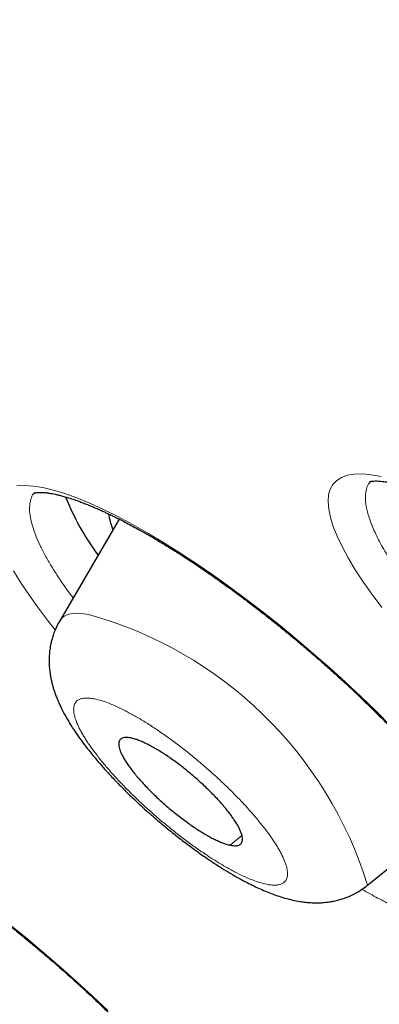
# Model space of a CAD drawing. Header units: millimetres. Extents: x 8 to 578, y 12 to 587.
# Tile 52 of 155: x 497.85 to 500.56, y 191.26 to 198.67. Entities that reach past the tile are written whole.
import ezdxf

# ---------------------------------------------------------------- set-up
doc = ezdxf.new("R2010")
doc.units = ezdxf.units.MM

msp = doc.modelspace()

# ---------------------------------------------------------------- linework, layer by layer
at = {"color": 7, "linetype": 'Continuous', "lineweight": 30}
for p, q in [((498.5981, 194.912), (498.1512, 194.1468)), ((500.4703, 192.1573), (501.1742, 192.728))]:
    msp.add_line(p, q, dxfattribs=at)
at = {"color": 252, "linetype": 'Continuous', "lineweight": 0}
msp.add_line((499.5241, 192.532), (499.4361, 192.4588), dxfattribs=at)
at = {"color": 252, "linetype": 'Continuous', "lineweight": 0, "flags": 128}
for points in [[(500.5785, 194.2457), (500.5046, 194.3442), (500.4377, 194.4393), (500.3778, 194.5309), (500.3238, 194.6204), (500.2782, 194.7044), (500.2409, 194.783), (500.2118, 194.8561), (500.1909, 194.9237), (500.178, 194.9859), (500.1732, 195.043), (500.1768, 195.0931), (500.1886, 195.1364), (500.2089, 195.1729), (500.2375, 195.2025), (500.2746, 195.2254), (500.3196, 195.2414), (500.3717, 195.25), (500.431, 195.2513), (500.4977, 195.2452), (500.5718, 195.2319)], [(497.8289, 195.163), (497.8867, 195.1654), (497.9522, 195.1606), (498.0254, 195.1485), (498.1054, 195.1293), (498.1907, 195.1033), (498.2816, 195.0704), (498.3782, 195.0306), (498.4806, 194.9839), (498.589, 194.9302), (498.7001, 194.8712), (498.8149, 194.8061), (498.9338, 194.735), (499.0558, 194.6584), (499.1792, 194.5773), (499.3041, 194.4916), (499.4311, 194.4012), (499.5578, 194.3075), (499.6844, 194.2105), (499.8109, 194.1101), (499.9373, 194.0064), (500.0634, 193.8994), (500.1853, 193.7926), (500.3044, 193.6848), (500.4207, 193.576), (500.5341, 193.4662), (500.6446, 193.3553)], [(498.1179, 194.0789), (498.0667, 194.1426), (497.9916, 194.2413), (497.9229, 194.337), (497.8595, 194.4318), (497.8044, 194.5213)], [(498.3685, 194.1935), (498.3339, 194.1994), (498.3018, 194.2027), (498.2724, 194.2034), (498.2456, 194.2014), (498.2216, 194.1967), (498.2004, 194.1894), (498.1821, 194.1794), (498.1667, 194.1669), (498.1543, 194.1518), (498.1512, 194.1468)], [(497.7838, 191.8538), (497.9106, 191.7513), (498.0355, 191.6469), (498.1599, 191.5397), (498.281, 191.4321), (498.3988, 191.3239), (498.5132, 191.2154)]]:
    msp.add_lwpolyline(points, dxfattribs=at)
at = {"color": 7, "linetype": 'Continuous', "lineweight": 30}
for centre, radius, start, end in [((500.0189, 195.8094), 1.9642, 201.83713, 216.4969), ((499.0514, 195.0254), 0.5371, 187.96586, 201.23319)]:
    msp.add_arc(centre, radius, start, end, dxfattribs=at)
at = {"color": 252, "linetype": 'Continuous', "lineweight": 0}
for centre, radius, start, end in [((497.5603, 191.2564), 3.0463, 17.20166, 74.61361), ((495.5931, 189.0072), 2.9391, 16.56828, 69.01361)]:
    msp.add_arc(centre, radius, start, end, dxfattribs=at)
at = {"color": 7, "linetype": 'Continuous', "lineweight": 30}
for points, knots in [([(479.6424, 201.7046), (479.7383, 201.6225), (479.8739, 201.5063), (480.0758, 201.3342), (480.2503, 201.1857), (480.4592, 201.0087), (480.6795, 200.8227), (480.9112, 200.6278), (481.1512, 200.4267), (481.3978, 200.221), (481.6498, 200.0118), (481.906, 199.7998), (482.1659, 199.5858), (482.4289, 199.3703), (482.6945, 199.1535), (482.9624, 198.9359), (483.2323, 198.7177), (483.504, 198.4991), (483.7772, 198.2803), (484.0519, 198.0614), (484.3277, 197.8426), (484.6047, 197.6239), (484.8827, 197.4055), (485.1616, 197.1875), (485.4413, 196.9699), (485.7217, 196.7528), (486.0028, 196.5363), (486.2845, 196.3205), (486.5667, 196.1053), (486.8493, 195.8909), (487.1324, 195.6772), (487.4158, 195.4644), (487.6995, 195.2525), (487.9835, 195.0415), (488.2677, 194.8314), (488.5521, 194.6224), (488.8366, 194.4143), (489.1212, 194.2073), (489.4059, 194.0014), (489.6906, 193.7966), (489.9752, 193.593), (490.2598, 193.3905), (490.5443, 193.1893), (490.8287, 192.9892), (491.113, 192.7905), (491.397, 192.593), (491.6808, 192.3968), (491.9644, 192.2019), (492.2477, 192.0084), (492.5307, 191.8162), (492.8134, 191.6254), (493.0956, 191.4361), (493.3775, 191.2482), (493.659, 191.0618), (493.94, 190.8768), (494.2205, 190.6934), (494.5005, 190.5114), (494.78, 190.331), (495.0589, 190.1522), (495.3372, 189.9749), (495.6149, 189.7993), (495.892, 189.6253), (496.1684, 189.4529), (496.4441, 189.2821), (496.7191, 189.113), (496.9933, 188.9456), (497.2668, 188.7799), (497.5395, 188.616), (497.8113, 188.4538), (498.0823, 188.2933), (498.3524, 188.1346), (498.6217, 187.9777), (498.89, 187.8226), (499.1574, 187.6693), (499.4238, 187.5179), (499.6892, 187.3683), (499.9536, 187.2206), (500.217, 187.0747), (500.4793, 186.9308), (500.7406, 186.7888), (501.0007, 186.6487), (501.2597, 186.5105), (501.5175, 186.3743), (501.7742, 186.24), (502.0297, 186.1078), (502.284, 185.9775), (502.537, 185.8493), (502.7887, 185.723), (503.0392, 185.5988), (503.2884, 185.4767), (503.5363, 185.3566), (503.7828, 185.2386), (504.0279, 185.1226), (504.2717, 185.0088), (504.514, 184.8971), (504.7549, 184.7875), (504.9944, 184.68), (505.2324, 184.5747), (505.4689, 184.4715), (505.7039, 184.3705), (505.9374, 184.2717), (506.1693, 184.1751), (506.3997, 184.0807), (506.6285, 183.9884), (506.8557, 183.8984), (507.0812, 183.8107), (507.3051, 183.7252), (507.5274, 183.6419), (507.748, 183.5609), (507.9669, 183.4822), (508.184, 183.4058), (508.3995, 183.3316), (508.6132, 183.2598), (508.8251, 183.1902), (509.0353, 183.123), (509.2436, 183.0581), (509.4502, 182.9956), (509.6549, 182.9354), (509.8578, 182.8776), (510.0588, 182.8221), (510.2579, 182.769), (510.4552, 182.7183), (510.6506, 182.67), (510.844, 182.6241), (511.0355, 182.5807), (511.2251, 182.5396), (511.4127, 182.501), (511.5983, 182.4648), (511.7819, 182.431), (511.9636, 182.3997), (512.1432, 182.3709), (512.3208, 182.3445), (512.4964, 182.3206), (512.6699, 182.2993), (512.8414, 182.2804), (513.0108, 182.264), (513.1782, 182.2501), (513.3434, 182.2388), (513.5065, 182.23), (513.6676, 182.2238), (513.8265, 182.2201), (513.9833, 182.219), (514.138, 182.2205), (514.2905, 182.2245), (514.4409, 182.2312), (514.5891, 182.2404), (514.7351, 182.2523), (514.8789, 182.2668), (515.0206, 182.284), (515.16, 182.3038), (515.2972, 182.3262), (515.4322, 182.3513), (515.5649, 182.3791), (515.6953, 182.4096), (515.8235, 182.4427), (515.9492, 182.4784), (516.0726, 182.5168), (516.1935, 182.5578), (516.3118, 182.6013), (516.4275, 182.6473), (516.5404, 182.6957), (516.6505, 182.7463), (516.7574, 182.799), (516.8611, 182.8535), (516.9612, 182.9096), (517.0576, 182.9669), (517.15, 183.025), (517.2381, 183.0835), (517.3219, 183.1419), (517.4012, 183.1999), (517.476, 183.2571), (517.5463, 183.3131), (517.6123, 183.3676), (517.6742, 183.4205), (517.7322, 183.4717), (517.7866, 183.5211), (517.8376, 183.5685), (517.8855, 183.6142), (517.9305, 183.6581), (517.973, 183.7002), (518.0131, 183.7406), (518.051, 183.7795), (518.0871, 183.817), (518.1214, 183.8531), (518.1542, 183.8879), (518.1857, 183.9217), (518.216, 183.9545), (518.2454, 183.9865), (518.274, 184.0178), (518.3019, 184.0487), (518.3295, 184.0793), (518.357, 184.1098), (518.3844, 184.1404), (518.4122, 184.1715), (518.4405, 184.2033), (518.4697, 184.2361), (518.5003, 184.2706), (518.5332, 184.3076), (518.57, 184.349), (518.6144, 184.399), (518.6625, 184.4531), (518.6973, 184.4922), (518.7133, 184.5102)], [0, 0, 0, 0, 0.006011, 0.008498, 0.012623, 0.016915, 0.021528, 0.026349, 0.031332, 0.036441, 0.041651, 0.046942, 0.0523, 0.057715, 0.063177, 0.068679, 0.074217, 0.079786, 0.085381, 0.091001, 0.096642, 0.102302, 0.107979, 0.113671, 0.119378, 0.125097, 0.130829, 0.136571, 0.142323, 0.148084, 0.153854, 0.159632, 0.165418, 0.17121, 0.177009, 0.182814, 0.188624, 0.19444, 0.200261, 0.206087, 0.211918, 0.217752, 0.223591, 0.229433, 0.23528, 0.241129, 0.246982, 0.252838, 0.258697, 0.264559, 0.270424, 0.276291, 0.282161, 0.288033, 0.293908, 0.299784, 0.305663, 0.311544, 0.317427, 0.323311, 0.329198, 0.335086, 0.340976, 0.346867, 0.35276, 0.358654, 0.36455, 0.370447, 0.376345, 0.382244, 0.388145, 0.394047, 0.39995, 0.405854, 0.411759, 0.417665, 0.423572, 0.429479, 0.435388, 0.441297, 0.447207, 0.453118, 0.459029, 0.464941, 0.470853, 0.476766, 0.48268, 0.488594, 0.494508, 0.500423, 0.506338, 0.512253, 0.518169, 0.524084, 0.53, 0.535916, 0.541832, 0.547748, 0.553664, 0.55958, 0.565496, 0.571412, 0.577327, 0.583242, 0.589157, 0.595071, 0.600985, 0.606899, 0.612811, 0.618724, 0.624635, 0.630546, 0.636455, 0.642364, 0.648272, 0.654178, 0.660084, 0.665988, 0.67189, 0.677791, 0.683691, 0.689588, 0.695484, 0.701378, 0.70727, 0.713159, 0.719046, 0.72493, 0.730811, 0.736689, 0.742564, 0.748435, 0.754303, 0.760166, 0.766025, 0.771879, 0.777729, 0.783572, 0.78941, 0.795241, 0.801066, 0.806883, 0.812691, 0.818491, 0.82428, 0.830059, 0.835826, 0.841579, 0.847318, 0.85304, 0.858744, 0.864427, 0.870086, 0.875719, 0.881321, 0.886887, 0.892413, 0.897892, 0.903314, 0.908672, 0.913953, 0.919143, 0.924226, 0.929184, 0.933997, 0.938641, 0.943096, 0.947338, 0.951352, 0.955122, 0.95864, 0.961904, 0.964917, 0.967686, 0.970221, 0.972537, 0.974647, 0.976567, 0.978312, 0.979897, 0.981338, 0.982648, 0.983841, 0.98493, 0.985928, 0.986846, 0.987695, 0.988487, 0.989231, 0.989938, 0.990618, 0.991281, 0.991937, 0.992595, 0.993265, 0.993959, 0.994692, 0.995485, 0.996372, 0.997416, 0.998812, 1, 1, 1, 1]), ([(500.4869, 195.193), (500.4869, 195.1929), (500.487, 195.1929), (500.4876, 195.1931), (500.4889, 195.1935), (500.4911, 195.1941), (500.4948, 195.195), (500.5, 195.196), (500.5082, 195.1972), (500.5208, 195.1982), (500.5384, 195.1985), (500.5586, 195.1977), (500.5801, 195.1958), (500.6024, 195.193), (500.6242, 195.1894), (500.6461, 195.1851), (500.6693, 195.1801), (500.6963, 195.1735), (500.7282, 195.1648), (500.7655, 195.1535), (500.8074, 195.1396), (500.8508, 195.124), (500.8949, 195.1069), (500.9391, 195.0888), (500.9832, 195.0698), (501.0244, 195.0512), (501.0604, 195.0344), (501.0907, 195.0198), (501.1188, 195.006), (501.1494, 194.9906), (501.1871, 194.9712), (501.2327, 194.9472), (501.2864, 194.9179), (501.3486, 194.8829), (501.4192, 194.8417), (501.4949, 194.796), (501.5714, 194.7483), (501.6446, 194.7012), (501.7136, 194.6557), (501.778, 194.6122), (501.8398, 194.5697), (501.8984, 194.5285), (501.9534, 194.4892), (502.0052, 194.4516), (502.0578, 194.4129), (502.1147, 194.3703), (502.181, 194.3198), (502.2575, 194.2605), (502.3445, 194.1915), (502.4382, 194.1153), (502.5375, 194.0325), (502.6369, 193.9472), (502.7316, 193.8636), (502.8176, 193.7857), (502.895, 193.7138), (502.9638, 193.6485), (503.0244, 193.5898), (503.079, 193.5359), (503.1329, 193.4818), (503.1885, 193.4249), (503.2478, 193.3631), (503.3099, 193.2968), (503.3757, 193.2247), (503.4445, 193.1472), (503.5091, 193.0719), (503.566, 193.0032), (503.6128, 192.945), (503.6524, 192.8944), (503.6854, 192.8509), (503.7124, 192.8144), (503.7333, 192.7855), (503.7509, 192.7607), (503.7682, 192.736), (503.7882, 192.7068), (503.8109, 192.6724), (503.8354, 192.6343), (503.8596, 192.5947), (503.885, 192.5513), (503.9096, 192.5064), (503.9325, 192.4611), (503.9509, 192.4211), (503.9652, 192.3869), (503.9751, 192.3603), (503.9823, 192.3391), (503.988, 192.3204), (503.9932, 192.3014), (503.9972, 192.2834), (504.0001, 192.2671), (504.0017, 192.2537), (504.0024, 192.2431), (504.0025, 192.2348), (504.0022, 192.2288), (504.0018, 192.2247), (504.0014, 192.222), (504.0013, 192.2217), (504.0013, 192.2215)], [0, 0, 0, 0, 0.004616, 0.009516, 0.014303, 0.020709, 0.027031, 0.033312, 0.039994, 0.050114, 0.061599, 0.072626, 0.082864, 0.092305, 0.1009, 0.108617, 0.116571, 0.125129, 0.135065, 0.146316, 0.158158, 0.170399, 0.181211, 0.192319, 0.203371, 0.213086, 0.221342, 0.228131, 0.233481, 0.240044, 0.248111, 0.257691, 0.268792, 0.281401, 0.295498, 0.310857, 0.32566, 0.339509, 0.352406, 0.364354, 0.375353, 0.386546, 0.396549, 0.405465, 0.414819, 0.425121, 0.436372, 0.450846, 0.466633, 0.483733, 0.502146, 0.521346, 0.539234, 0.555761, 0.570928, 0.584734, 0.596969, 0.607888, 0.618697, 0.631154, 0.64392, 0.658058, 0.673564, 0.690432, 0.708646, 0.723426, 0.736691, 0.748443, 0.758687, 0.767426, 0.774663, 0.779797, 0.785793, 0.793265, 0.802207, 0.812617, 0.823852, 0.834809, 0.849652, 0.863921, 0.877428, 0.889562, 0.900366, 0.907915, 0.915746, 0.924771, 0.935543, 0.945223, 0.95488, 0.963303, 0.970498, 0.977962, 0.985219, 0.993012, 1, 1, 1, 1]), ([(497.9569, 195.1064), (497.9569, 195.1064), (497.9569, 195.1064), (497.9583, 195.1069), (497.9614, 195.1079), (497.9682, 195.1095), (497.9784, 195.1111), (497.9915, 195.1122), (498.0055, 195.1126), (498.02, 195.1122), (498.0343, 195.1114), (498.0478, 195.1101), (498.0611, 195.1086), (498.0763, 195.1064), (498.0947, 195.1033), (498.1176, 195.0988), (498.1436, 195.0929), (498.1739, 195.0851), (498.21, 195.0747), (498.2461, 195.0631), (498.2802, 195.0513), (498.3106, 195.0402), (498.3437, 195.0275), (498.3792, 195.0132), (498.4147, 194.9982), (498.4489, 194.9832), (498.4787, 194.9697), (498.5029, 194.9585), (498.5221, 194.9494), (498.5424, 194.9396), (498.5687, 194.9268), (498.6029, 194.9097), (498.6438, 194.8887), (498.6918, 194.8633), (498.7471, 194.8332), (498.8081, 194.7989), (498.8795, 194.7574), (498.9571, 194.7107), (499.0383, 194.66), (499.1135, 194.6116), (499.1822, 194.5662), (499.2441, 194.5244), (499.3011, 194.485), (499.3576, 194.4453), (499.418, 194.4022), (499.4843, 194.3538), (499.5566, 194.3), (499.6346, 194.2405), (499.7184, 194.1753), (499.8075, 194.1043), (499.8989, 194.0297), (499.9916, 193.9521), (500.081, 193.8754), (500.1655, 193.8012), (500.2415, 193.7331), (500.3091, 193.6712), (500.365, 193.6191), (500.412, 193.5747), (500.4545, 193.534), (500.4997, 193.4901), (500.5491, 193.4415), (500.6012, 193.3893), (500.6556, 193.3337), (500.712, 193.275), (500.7707, 193.2125), (500.8313, 193.1463), (500.8919, 193.0782), (500.9533, 193.0071), (501.0122, 192.9368), (501.0668, 192.8692), (501.1139, 192.8088), (501.1542, 192.7555), (501.1924, 192.7033), (501.2307, 192.6492), (501.2713, 192.5891), (501.3118, 192.5259), (501.3503, 192.4615), (501.3843, 192.3996), (501.4127, 192.3422), (501.4318, 192.2982), (501.4443, 192.2655), (501.4525, 192.2417), (501.4587, 192.2207), (501.4631, 192.2034), (501.4661, 192.189), (501.4683, 192.1762), (501.4697, 192.1639), (501.4704, 192.1531), (501.4703, 192.1445), (501.4697, 192.1382), (501.4692, 192.1356), (501.469, 192.1349), (501.469, 192.135), (501.469, 192.135)], [0, 0, 0, 0, 0.003916, 0.0091, 0.018768, 0.028776, 0.040121, 0.049893, 0.05981, 0.068361, 0.075528, 0.08184, 0.087495, 0.092939, 0.100681, 0.109028, 0.117968, 0.127626, 0.138696, 0.151288, 0.159006, 0.167204, 0.175883, 0.185044, 0.194312, 0.20229, 0.209865, 0.215459, 0.219196, 0.223049, 0.229229, 0.236738, 0.245579, 0.255754, 0.267266, 0.280116, 0.293154, 0.310226, 0.325921, 0.340232, 0.353157, 0.364688, 0.374821, 0.384824, 0.395876, 0.407975, 0.421119, 0.435307, 0.450539, 0.466814, 0.484062, 0.500779, 0.518155, 0.534111, 0.548648, 0.561768, 0.573475, 0.581681, 0.589933, 0.599185, 0.609438, 0.62069, 0.632267, 0.644741, 0.658113, 0.672381, 0.687546, 0.702618, 0.719439, 0.734881, 0.74894, 0.761617, 0.77291, 0.7869, 0.801953, 0.819225, 0.837586, 0.856174, 0.874631, 0.893002, 0.902717, 0.912875, 0.922781, 0.93132, 0.938687, 0.946804, 0.956131, 0.965928, 0.976075, 0.986361, 0.995435, 0.99904, 1, 1, 1, 1]), ([(498.1512, 194.1468), (498.1425, 194.1309), (498.1263, 194.1014), (498.1087, 194.0582), (498.0964, 194.0212), (498.0884, 193.991), (498.0811, 193.9573), (498.0752, 193.9189), (498.072, 193.8768), (498.0714, 193.8381), (498.073, 193.8004), (498.0769, 193.762), (498.0824, 193.7271), (498.0886, 193.6966), (498.0954, 193.6684), (498.103, 193.6415), (498.1114, 193.6152), (498.1211, 193.5876), (498.1329, 193.5572), (498.1467, 193.5252), (498.1607, 193.4954), (498.174, 193.4688), (498.1881, 193.4421), (498.2048, 193.4124), (498.2233, 193.3811), (498.2419, 193.3514), (498.2671, 193.3127), (498.3013, 193.2634), (498.3461, 193.2032), (498.393, 193.1441), (498.4413, 193.0863), (498.4971, 193.0227), (498.5625, 192.9521), (498.6381, 192.8748), (498.7189, 192.7965), (498.795, 192.7265), (498.8653, 192.6647), (498.9302, 192.6097), (499.0004, 192.5523), (499.0765, 192.4926), (499.1579, 192.4317), (499.2391, 192.374), (499.3162, 192.3221), (499.3862, 192.2776), (499.4501, 192.2393), (499.5084, 192.2063), (499.5622, 192.1777), (499.6124, 192.1526), (499.6625, 192.1293), (499.713, 192.1076), (499.765, 192.0875), (499.8196, 192.0689), (499.8757, 192.0528), (499.9315, 192.0402), (499.9797, 192.0323), (500.0234, 192.0276), (500.0624, 192.0254), (500.1026, 192.0253), (500.1455, 192.0277), (500.1833, 192.0323), (500.2142, 192.0379), (500.2353, 192.0426), (500.2535, 192.0472), (500.2712, 192.0522), (500.2915, 192.0587), (500.3172, 192.068), (500.349, 192.0814), (500.3862, 192.1), (500.428, 192.1249), (500.4555, 192.146), (500.4703, 192.1573)], [0, 0, 0, 0, 0.014551, 0.027032, 0.037451, 0.045825, 0.052179, 0.065473, 0.077894, 0.08746, 0.098858, 0.110827, 0.121154, 0.130108, 0.1391, 0.147852, 0.156273, 0.164883, 0.175559, 0.187896, 0.1985, 0.206834, 0.216132, 0.227424, 0.239309, 0.250045, 0.259672, 0.281332, 0.303683, 0.324471, 0.344511, 0.365151, 0.391777, 0.418958, 0.446666, 0.474958, 0.494176, 0.514328, 0.536123, 0.559558, 0.584627, 0.611323, 0.63529, 0.657918, 0.678597, 0.697367, 0.714686, 0.731235, 0.747043, 0.764797, 0.782057, 0.799432, 0.820012, 0.837779, 0.854606, 0.865953, 0.878391, 0.890327, 0.90219, 0.915933, 0.922854, 0.928961, 0.934244, 0.938743, 0.944211, 0.951554, 0.96079, 0.971935, 0.985002, 1, 1, 1, 1]), ([(498.6878, 193.2653), (498.6804, 193.2666), (498.6655, 193.2692), (498.6464, 193.2696), (498.6299, 193.2672), (498.6166, 193.2618), (498.6065, 193.2537), (498.5996, 193.2428), (498.596, 193.2291), (498.5958, 193.2128), (498.5988, 193.1942), (498.6051, 193.1732), (498.6147, 193.1498), (498.6275, 193.1243), (498.6433, 193.0972), (498.662, 193.0685), (498.6838, 193.0379), (498.7082, 193.0062), (498.735, 192.9737), (498.764, 192.9405), (498.7955, 192.9063), (498.8289, 192.8718), (498.8637, 192.8375), (498.8997, 192.8035), (498.9373, 192.7695), (498.9757, 192.7363), (499.0146, 192.7041), (499.0537, 192.6732), (499.0932, 192.6433), (499.1324, 192.615), (499.1709, 192.5886), (499.2085, 192.5643), (499.2455, 192.5418), (499.281, 192.5216), (499.3149, 192.504), (499.3468, 192.4889), (499.3771, 192.4763), (499.4076, 192.4655), (499.426, 192.4612), (499.4361, 192.4588)], [0, 0, 0, 0, 0.026371, 0.052925, 0.080057, 0.107388, 0.133855, 0.160507, 0.187446, 0.214777, 0.241148, 0.267702, 0.294834, 0.322165, 0.348537, 0.375091, 0.402223, 0.429554, 0.455925, 0.482479, 0.509611, 0.536942, 0.563409, 0.590061, 0.617, 0.644331, 0.670798, 0.69745, 0.724388, 0.751719, 0.778186, 0.804838, 0.831777, 0.859108, 0.885479, 0.912227, 0.939165, 0.966496, 1, 1, 1, 1]), ([(499.4361, 192.4588), (499.4436, 192.4575), (499.4585, 192.4549), (499.4775, 192.4545), (499.494, 192.4569), (499.5074, 192.4623), (499.5174, 192.4704), (499.5243, 192.4813), (499.5279, 192.495), (499.5282, 192.5112), (499.5251, 192.5299), (499.5189, 192.5509), (499.5093, 192.5743), (499.4964, 192.5998), (499.4806, 192.6269), (499.4619, 192.6556), (499.4402, 192.6861), (499.4157, 192.7179), (499.3888, 192.7505), (499.3598, 192.7838), (499.3284, 192.8179), (499.2951, 192.8522), (499.2603, 192.8866), (499.2242, 192.9206), (499.1866, 192.9545), (499.1482, 192.9877), (499.1093, 193.0199), (499.0703, 193.0509), (499.0308, 193.0808), (498.9916, 193.109), (498.9532, 193.1354), (498.9155, 193.1597), (498.8785, 193.1823), (498.8429, 193.2025), (498.809, 193.2201), (498.7771, 193.2352), (498.7469, 193.2477), (498.7163, 193.2586), (498.6979, 193.2629), (498.6878, 193.2653)], [0, 0, 0, 0, 0.026371, 0.052925, 0.080057, 0.107388, 0.133855, 0.160507, 0.187446, 0.214777, 0.241148, 0.267702, 0.294834, 0.322165, 0.348537, 0.375091, 0.402223, 0.429554, 0.456021, 0.482673, 0.509611, 0.536942, 0.563314, 0.590061, 0.617, 0.644331, 0.670798, 0.69745, 0.724388, 0.751719, 0.778091, 0.804645, 0.831777, 0.859108, 0.885575, 0.912227, 0.939165, 0.966496, 1, 1, 1, 1]), ([(495.9389, 192.8481), (495.9389, 192.8481), (495.9386, 192.848), (495.9394, 192.8482), (495.9409, 192.8486), (495.9437, 192.8494), (495.9484, 192.8503), (495.9557, 192.8513), (495.966, 192.8522), (495.9785, 192.8525), (495.9919, 192.8522), (496.006, 192.8514), (496.0209, 192.85), (496.0363, 192.8481), (496.0528, 192.8457), (496.0713, 192.8424), (496.0928, 192.8381), (496.1168, 192.8325), (496.145, 192.8253), (496.1797, 192.8154), (496.2139, 192.8046), (496.2454, 192.7938), (496.2716, 192.7845), (496.3002, 192.7737), (496.3312, 192.7615), (496.3636, 192.7483), (496.395, 192.7349), (496.4257, 192.7214), (496.4534, 192.7088), (496.477, 192.6978), (496.496, 192.6888), (496.5168, 192.6788), (496.5441, 192.6654), (496.5797, 192.6476), (496.6222, 192.6257), (496.6719, 192.5992), (496.7289, 192.5679), (496.7912, 192.5326), (496.8631, 192.4905), (496.9404, 192.4437), (497.0211, 192.3932), (497.0955, 192.3452), (497.1632, 192.3006), (497.2259, 192.2582), (497.287, 192.2163), (497.3508, 192.1716), (497.4197, 192.1224), (497.4951, 192.0674), (497.5764, 192.0069), (497.6634, 191.9406), (497.7557, 191.8687), (497.8513, 191.7923), (497.9512, 191.7104), (498.0521, 191.6254), (498.1528, 191.5383), (498.2484, 191.4534), (498.3485, 191.3623), (498.4516, 191.2656), (498.5585, 191.1622), (498.6615, 191.0594), (498.7622, 190.9554), (498.8602, 190.8503), (498.9539, 190.7458), (499.0405, 190.6448), (499.1181, 190.5499), (499.179, 190.4715), (499.2259, 190.4081), (499.2611, 190.3586), (499.2915, 190.3141), (499.3186, 190.2729), (499.3439, 190.2325), (499.3689, 190.1907), (499.3934, 190.147), (499.4167, 190.1021), (499.4359, 190.0613), (499.4507, 190.0258), (499.4614, 189.9969), (499.4694, 189.9716), (499.475, 189.9502), (499.4785, 189.933), (499.4802, 189.9211), (499.4809, 189.9134), (499.4811, 189.9081), (499.4812, 189.9039), (499.481, 189.9012), (499.4811, 189.901), (499.4811, 189.9009)], [0, 0, 0, 0, 0.000203, 0.00658, 0.012786, 0.018818, 0.025337, 0.033196, 0.042297, 0.052107, 0.060681, 0.067834, 0.075585, 0.082402, 0.088761, 0.09635, 0.10434, 0.112731, 0.121806, 0.132685, 0.145493, 0.15233, 0.159615, 0.16735, 0.175537, 0.184158, 0.192206, 0.199109, 0.206724, 0.21216, 0.215794, 0.219868, 0.226366, 0.234232, 0.243465, 0.254054, 0.265995, 0.279216, 0.292262, 0.309296, 0.324898, 0.339071, 0.351813, 0.363123, 0.374223, 0.385732, 0.398363, 0.412116, 0.426998, 0.442716, 0.459534, 0.477353, 0.495043, 0.514622, 0.533575, 0.55188, 0.569547, 0.592122, 0.613793, 0.635792, 0.658317, 0.681366, 0.704934, 0.728394, 0.75082, 0.772214, 0.786016, 0.799039, 0.811034, 0.822057, 0.833612, 0.846129, 0.859835, 0.87494, 0.891466, 0.904315, 0.916865, 0.929083, 0.940901, 0.952275, 0.96252, 0.969342, 0.976697, 0.985303, 0.9948, 1, 1, 1, 1]), ([(496.0911, 191.8348), (496.083, 191.8202), (496.068, 191.793), (496.0511, 191.7529), (496.0387, 191.717), (496.03, 191.6862), (496.0243, 191.6612), (496.0206, 191.6414), (496.0178, 191.6239), (496.0155, 191.6061), (496.0137, 191.5879), (496.0124, 191.569), (496.0113, 191.5409), (496.0119, 191.5028), (496.0158, 191.457), (496.0223, 191.4145), (496.03, 191.3779), (496.0397, 191.34), (496.053, 191.2973), (496.0719, 191.2467), (496.0941, 191.1963), (496.1197, 191.1453), (496.1462, 191.0975), (496.1755, 191.0491), (496.2079, 190.9994), (496.2432, 190.9488), (496.2819, 190.8967), (496.3218, 190.8459), (496.3636, 190.7951), (496.41, 190.7413), (496.4637, 190.6817), (496.5239, 190.618), (496.589, 190.5522), (496.6567, 190.4867), (496.7264, 190.4221), (496.7965, 190.36), (496.8581, 190.3074), (496.9101, 190.2645), (496.9524, 190.2305), (496.991, 190.2001), (497.0238, 190.175), (497.0528, 190.153), (497.0831, 190.1306), (497.1196, 190.104), (497.1628, 190.0734), (497.2124, 190.0393), (497.2683, 190.0023), (497.3316, 189.9623), (497.3872, 189.9291), (497.4333, 189.903), (497.4682, 189.8838), (497.5037, 189.8651), (497.5374, 189.8481), (497.5672, 189.8337), (497.5918, 189.8224), (497.6164, 189.8114), (497.6438, 189.7997), (497.6767, 189.7864), (497.7103, 189.7739), (497.7411, 189.7633), (497.7664, 189.7553), (497.7903, 189.7482), (497.8179, 189.7407), (497.8512, 189.7328), (497.8895, 189.7252), (497.9278, 189.7195), (497.9628, 189.7159), (498.0001, 189.7136), (498.0428, 189.7132), (498.0898, 189.7161), (498.1326, 189.7218), (498.1664, 189.7285), (498.1954, 189.7357), (498.2234, 189.744), (498.2539, 189.7548), (498.2876, 189.7689), (498.3246, 189.7873), (498.3669, 189.8123), (498.3951, 189.8338), (498.4102, 189.8453)], [0, 0, 0, 0, 0.013456, 0.025125, 0.035014, 0.044025, 0.050816, 0.055737, 0.060555, 0.065528, 0.070657, 0.075939, 0.081452, 0.094575, 0.109054, 0.121795, 0.132657, 0.143187, 0.158036, 0.174511, 0.194956, 0.211414, 0.228843, 0.247257, 0.263972, 0.283078, 0.302229, 0.320268, 0.337504, 0.356471, 0.377526, 0.400456, 0.423635, 0.446733, 0.469761, 0.492638, 0.514372, 0.528193, 0.541387, 0.553812, 0.564045, 0.571723, 0.580684, 0.591897, 0.605404, 0.620458, 0.637728, 0.657468, 0.67974, 0.690583, 0.701954, 0.713861, 0.725836, 0.735991, 0.744117, 0.750793, 0.760353, 0.771414, 0.783715, 0.794455, 0.8029, 0.809776, 0.818378, 0.830072, 0.842598, 0.855375, 0.86649, 0.875988, 0.890159, 0.904507, 0.917216, 0.927391, 0.933946, 0.941945, 0.95145, 0.960452, 0.971535, 0.984714, 1, 1, 1, 1])]:
    msp.add_open_spline(points, degree=3, knots=knots, dxfattribs=at)
at = {"color": 252, "linetype": 'Continuous', "lineweight": 0}
for points, knots in [([(500.7802, 194.4009), (500.7488, 194.4441), (500.6846, 194.5326), (500.6069, 194.6559), (500.5433, 194.7716), (500.4968, 194.8756), (500.4666, 194.9677), (500.4535, 195.0421), (500.4534, 195.1016), (500.4634, 195.1478), (500.4764, 195.1788), (500.4889, 195.192), (500.4918, 195.195)], [0, 0, 0, 0, 0.11578, 0.23706, 0.356646, 0.474538, 0.590737, 0.705241, 0.795637, 0.884949, 0.973176, 1, 1, 1, 1]), ([(498.2519, 194.3191), (498.2402, 194.3346), (498.2042, 194.3824), (498.1519, 194.4584), (498.095, 194.5466), (498.0466, 194.6296), (498.0063, 194.7072), (497.974, 194.7793), (497.9497, 194.8456), (497.9323, 194.91), (497.9235, 194.9709), (497.9247, 195.0269), (497.9376, 195.073), (497.9501, 195.1007), (497.9608, 195.1107), (497.9609, 195.1108)], [0, 0, 0, 0, 0.040967, 0.126245, 0.210769, 0.294539, 0.377555, 0.459818, 0.541326, 0.62208, 0.717983, 0.8128, 0.906533, 0.999179, 1, 1, 1, 1]), ([(498.4153, 193.559), (498.4035, 193.5611), (498.3801, 193.5653), (498.3498, 193.5665), (498.3234, 193.564), (498.3013, 193.5573), (498.2812, 193.5454), (498.2654, 193.5268), (498.2564, 193.4995), (498.256, 193.4654), (498.264, 193.4249), (498.2801, 193.3787), (498.3003, 193.3358), (498.3203, 193.2992), (498.3374, 193.2705), (498.3565, 193.2405), (498.3833, 193.2009), (498.4197, 193.1506), (498.4683, 193.089), (498.5224, 193.0252), (498.5774, 192.9642), (498.6318, 192.9068), (498.6842, 192.8538), (498.7387, 192.801), (498.7953, 192.7483), (498.8604, 192.69), (498.934, 192.6269), (499.0156, 192.5605), (499.0979, 192.4972), (499.18, 192.4375), (499.2609, 192.3822), (499.3263, 192.3404), (499.377, 192.3099), (499.4144, 192.2884), (499.451, 192.2683), (499.4967, 192.2445), (499.5499, 192.2189), (499.6081, 192.1946), (499.6614, 192.1763), (499.7063, 192.1649), (499.7437, 192.1589), (499.7742, 192.1575), (499.8005, 192.1601), (499.8227, 192.1668), (499.8427, 192.1787), (499.8586, 192.1973), (499.8675, 192.2246), (499.8679, 192.2587), (499.8599, 192.2992), (499.8439, 192.3454), (499.8237, 192.3882), (499.8036, 192.4249), (499.7865, 192.4536), (499.7675, 192.4835), (499.7407, 192.5232), (499.7042, 192.5734), (499.6556, 192.6351), (499.6016, 192.6989), (499.5465, 192.7599), (499.4922, 192.8173), (499.4397, 192.8702), (499.3852, 192.9231), (499.3286, 192.9758), (499.2635, 193.0341), (499.1899, 193.0972), (499.1083, 193.1636), (499.026, 193.2269), (498.9439, 193.2865), (498.863, 193.3419), (498.7976, 193.3837), (498.7469, 193.4142), (498.7096, 193.4357), (498.6729, 193.4558), (498.6272, 193.4796), (498.574, 193.5052), (498.5159, 193.5294), (498.4622, 193.5481), (498.431, 193.5554), (498.4153, 193.559)], [0, 0, 0, 0, 0.012056, 0.024015, 0.035945, 0.047917, 0.059999, 0.076304, 0.092457, 0.108631, 0.124998, 0.141303, 0.157456, 0.165533, 0.173636, 0.181787, 0.190008, 0.205043, 0.219963, 0.234903, 0.249999, 0.262042, 0.273994, 0.285925, 0.297904, 0.309999, 0.326304, 0.342457, 0.358631, 0.374998, 0.391303, 0.407456, 0.415533, 0.423636, 0.431787, 0.440008, 0.455043, 0.469963, 0.484903, 0.499999, 0.512042, 0.523994, 0.535925, 0.547904, 0.559999, 0.576304, 0.592457, 0.608631, 0.624998, 0.641303, 0.657456, 0.665533, 0.673636, 0.681787, 0.690008, 0.705043, 0.719963, 0.734903, 0.749999, 0.762042, 0.773994, 0.785925, 0.797904, 0.809999, 0.826304, 0.842457, 0.858631, 0.874998, 0.891303, 0.907456, 0.915533, 0.923636, 0.931787, 0.940008, 0.955058, 0.969984, 0.984919, 1, 1, 1, 1]), ([(501.1667, 191.8148), (501.1406, 191.8206), (501.0886, 191.8323), (501.0024, 191.8587), (500.9109, 191.8916), (500.8134, 191.9316), (500.7104, 191.9783), (500.6022, 192.0319), (500.508, 192.0813), (500.4488, 192.1149), (500.4283, 192.1265)], [0, 0, 0, 0, 0.133396, 0.266043, 0.398338, 0.530688, 0.663509, 0.797225, 0.929943, 1, 1, 1, 1])]:
    msp.add_open_spline(points, degree=3, knots=knots, dxfattribs=at)

doc.saveas('drawing.dxf')
